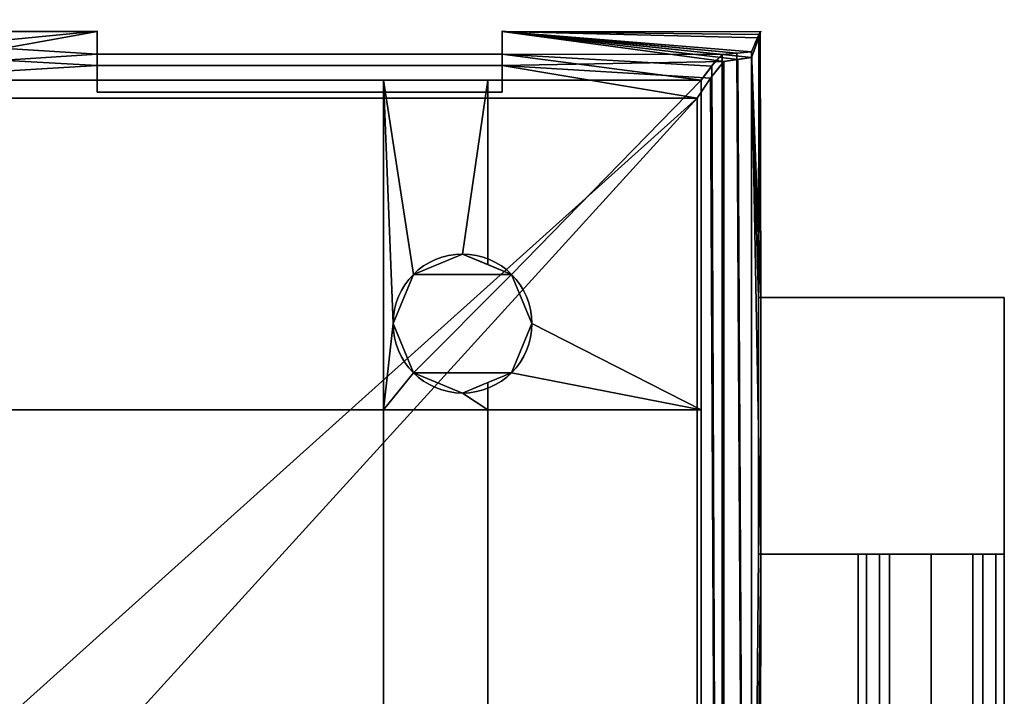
# Model space of a CAD drawing. Extents: x -271 to 271, y -255 to 247.
# Tile 21 of 21: x 87 to 271, y 120 to 247. Entities that reach past the tile are written whole.
import ezdxf

# ---------------------------------------------------------------- set-up
doc = ezdxf.new("R2010")
doc.units = 0
doc.header["$MEASUREMENT"] = 0
doc.layers.add('1', color=7, linetype='Continuous')

# ---------------------------------------------------------------- blocks, each defined once
blk = doc.blocks.new('UG_SURFACE_011')
at = {"layer": '1', "color": 253, "linetype": 'Continuous'}
for points in [[(224.10199, -251.294732, -98.299347), (218.58938, -237.39329, -101.176269), (218.58938, 240.373701, -101.176269), (221.344426, 240.628362, -99.738464)], [(221.344426, 240.628362, -99.738464), (224.10199, 240.875468, -98.299347), (224.10199, -251.294732, -98.299347)]]:
    blk.add_3dface(points, dxfattribs=at)
blk = doc.blocks.new('UG_SURFACE_028')
at = {"layer": '1', "color": 253, "linetype": 'Continuous'}
for points in [[(224.10199, -241.331294, 0.544513), (224.10199, 239.794388, 0.544513), (221.507773, 239.440739, 2.357716)], [(221.507773, 239.440739, 2.357716), (218.916968, 239.07508, 4.168534), (218.916968, -236.539021, 4.168534), (224.10199, -241.331294, 0.544513)]]:
    blk.add_3dface(points, dxfattribs=at)
blk = doc.blocks.new('UG_SURFACE_034')
at = {"layer": '1', "color": 253, "linetype": 'Continuous'}
for points in [[(271.376163, 146.82743, -38.867109), (271.376163, 146.82743, -53.71384), (271.376163, 194.89789, -53.71384), (271.376163, 194.89789, -24.534229)], [(271.376163, 194.89789, -24.534229), (271.376163, 146.82743, -24.534229), (271.376163, 146.82743, -38.867109)]]:
    blk.add_3dface(points, dxfattribs=at)
blk = doc.blocks.new('UG_SURFACE_049')
at = {"layer": '1', "color": 253, "linetype": 'Continuous'}
blk.add_3dface([(225.800633, 146.82743, -53.71384), (225.800633, 194.89789, -53.71384), (271.376163, 194.89789, -53.71384), (271.376163, 146.82743, -53.71384)], dxfattribs=at)
blk = doc.blocks.new('UG_SURFACE_053')
at = {"layer": '1', "color": 253, "linetype": 'Continuous'}
blk.add_3dface([(101.643957, 233.309686, 7.879355), (177.41625, 233.309686, 7.879355), (177.41625, 233.309686, -101.08003), (101.643957, 233.309686, -101.08003)], dxfattribs=at)
blk = doc.blocks.new('UG_SURFACE_058')
at = {"layer": '1', "color": 253, "linetype": 'Continuous'}
for points in [[(213.937938, 232.157499, 30.999999), (-213.937938, 232.157499, 30.999999), (-28.28427, 28.28427, 30.999999), (0, 39.999999, 30.999999)], [(0, 39.999999, 30.999999), (28.284272, 28.28427, 30.999999), (213.937938, 232.157499, 30.999999)], [(28.284272, 28.28427, 30.999999), (39.999999, 0, 30.999999), (213.937938, -230.826914, 30.999999), (213.937938, 232.157499, 30.999999)]]:
    blk.add_3dface(points, dxfattribs=at)
blk = doc.blocks.new('UG_SURFACE_062')
at = {"layer": '1', "color": 253, "linetype": 'Continuous'}
for points in [[(225.750282, 194.89789, -39.121989), (225.401327, 194.89789, -24.534229), (271.376163, 194.89789, -24.534229)], [(271.376163, 194.89789, -24.534229), (271.376163, 194.89789, -53.71384), (225.800633, 194.89789, -53.71384), (225.750282, 194.89789, -39.121989)]]:
    blk.add_3dface(points, dxfattribs=at)
blk = doc.blocks.new('UG_SURFACE_070')
at = {"layer": '1', "color": 253, "linetype": 'Continuous'}
blk.add_3dface([(177.41625, 233.309686, 7.879355), (101.643957, 233.309686, 7.879355), (101.643957, 238.28657, 7.879355), (177.41625, 238.28657, 7.879355)], dxfattribs=at)
blk = doc.blocks.new('UG_SURFACE_080')
at = {"layer": '1', "color": 253, "linetype": 'Continuous'}
blk.add_3dface([(225.401327, 194.89789, -24.534229), (225.401327, 146.82743, -24.534229), (271.376163, 146.82743, -24.534229), (271.376163, 194.89789, -24.534229)], dxfattribs=at)
blk = doc.blocks.new('UG_SURFACE_088')
at = {"layer": '1', "color": 253, "linetype": 'Continuous'}
for points in [[(177.41625, 244.718984, -46.496425), (177.41625, 240.391001, -101.08003), (177.41625, 233.309686, -101.08003)], [(177.41625, 233.309686, -101.08003), (177.41625, 233.309686, 7.879355), (177.41625, 238.28657, 7.879355), (177.41625, 244.718984, -46.496425)]]:
    blk.add_3dface(points, dxfattribs=at)
blk = doc.blocks.new('UG_SURFACE_098')
at = {"layer": '1', "color": 253, "linetype": 'Continuous'}
for points in [[(244.030908, -146.82743, -38.867109), (245.622694, -146.82743, -35.024185), (245.622694, 146.82743, -35.024185), (244.030908, 146.82743, -38.867109)], [(244.030908, 146.82743, -38.867109), (248.03552, 146.82743, -48.53512), (248.03552, -146.82743, -48.53512), (244.030908, -146.82743, -38.867109)], [(248.03552, 146.82743, -29.199094), (245.622694, 146.82743, -35.024185), (245.622694, -146.82743, -35.024185), (248.03552, -146.82743, -29.199094)], [(248.03552, -146.82743, -29.199094), (257.703543, -146.82743, -25.194472), (257.703543, 146.82743, -25.194472), (248.03552, 146.82743, -29.199094)], [(248.03552, 146.82743, -48.53512), (249.920681, 146.82743, -49.315978), (249.920681, -146.82743, -49.315978), (248.03552, -146.82743, -48.53512)], [(257.703543, -146.82743, -52.539743), (249.920681, -146.82743, -49.315978), (249.920681, 146.82743, -49.315978), (257.703543, 146.82743, -52.539743)], [(257.703543, 146.82743, -52.539743), (265.486389, 146.82743, -49.315978), (265.486389, -146.82743, -49.315978), (257.703543, -146.82743, -52.539743)], [(267.371565, 146.82743, -29.199094), (257.703543, 146.82743, -25.194472), (257.703543, -146.82743, -25.194472), (267.371565, -146.82743, -29.199094)], [(267.371565, -146.82743, -48.53512), (265.486389, -146.82743, -49.315978), (265.486389, 146.82743, -49.315978), (267.371565, 146.82743, -48.53512)], [(267.371565, -146.82743, -29.199094), (269.784391, -146.82743, -35.024185), (269.784391, 146.82743, -35.024185), (267.371565, 146.82743, -29.199094)], [(271.376163, -146.82743, -38.867109), (267.371565, -146.82743, -48.53512), (267.371565, 146.82743, -48.53512), (271.376163, 146.82743, -38.867109)], [(271.376163, 146.82743, -38.867109), (269.784391, 146.82743, -35.024185), (269.784391, -146.82743, -35.024185), (271.376163, -146.82743, -38.867109)]]:
    blk.add_3dface(points, dxfattribs=at)
blk = doc.blocks.new('UG_SURFACE_105')
at = {"layer": '1', "color": 253, "linetype": 'Continuous'}
for points in [[(160.80761, 199.19239, -136.999995), (170.000002, 202.999994, -136.999995), (179.192394, 199.19239, -136.999995)], [(179.192394, 199.19239, -136.999995), (160.80761, 180.807605, -136.999995), (157.000005, 189.999998, -136.999995), (160.80761, 199.19239, -136.999995)], [(160.80761, 180.807605, -136.999995), (179.192394, 199.19239, -136.999995), (182.999998, 189.999998, -136.999995), (179.192394, 180.807605, -136.999995)], [(179.192394, 180.807605, -136.999995), (170.000002, 177.000001, -136.999995), (160.80761, 180.807605, -136.999995)]]:
    blk.add_3dface(points, dxfattribs=at)
blk = doc.blocks.new('UG_SURFACE_107')
at = {"layer": '1', "color": 253, "linetype": 'Continuous'}
blk.add_3dface([(101.643957, 233.309686, -101.08003), (177.41625, 233.309686, -101.08003), (177.41625, 240.391001, -101.08003), (101.643957, 240.391001, -101.08003)], dxfattribs=at)
blk = doc.blocks.new('UG_SURFACE_110')
at = {"layer": '1', "color": 253, "linetype": 'Continuous'}
for points in [[(218.690276, -234.923542, 5.390187), (218.916968, 239.07508, 4.168534), (216.411486, 235.950112, 17.67033)], [(218.690276, -234.923542, 5.390187), (218.916968, -236.539021, 4.168534), (218.916968, 239.07508, 4.168534)], [(216.411486, 235.950112, 17.67033), (213.937938, 232.157499, 30.999999), (213.937938, -230.826914, 30.999999), (218.690276, -234.923542, 5.390187)]]:
    blk.add_3dface(points, dxfattribs=at)
blk = doc.blocks.new('UG_SURFACE_112')
at = {"layer": '1', "color": 253, "linetype": 'Continuous'}
for points in [[(225.800633, 194.89789, -53.71384), (224.10199, 240.875468, -98.299347), (225.704715, 244.603485, -61.532613)], [(225.415558, 243.467018, -24.954366), (224.10199, 239.794388, 0.544513), (225.401327, 194.89789, -24.534229)], [(225.415558, 243.467018, -24.954366), (225.401327, 194.89789, -24.534229), (225.800633, 194.89789, -53.71384)], [(225.800633, 194.89789, -53.71384), (225.704715, 244.603485, -61.532613), (225.415558, 243.467018, -24.954366)], [(224.10199, -5.209629, -98.299347), (224.10199, 240.875468, -98.299347), (225.800633, 146.82743, -53.71384)], [(224.10199, 240.875468, -98.299347), (225.800633, 194.89789, -53.71384), (225.800633, 146.82743, -53.71384)], [(225.401327, 146.82743, -24.534229), (225.401327, 194.89789, -24.534229), (224.10199, 239.794388, 0.544513), (224.10199, -0.768453, 0.544513)], [(224.10199, -0.768453, 0.544513), (225.401327, -146.82743, -24.534229), (225.800633, 146.82743, -53.71384)], [(225.800633, 146.82743, -53.71384), (225.401327, 146.82743, -24.534229), (224.10199, -0.768453, 0.544513)], [(224.10199, -5.209629, -98.299347), (225.800633, 146.82743, -53.71384), (225.401327, -146.82743, -24.534229)]]:
    blk.add_3dface(points, dxfattribs=at)
blk = doc.blocks.new('UG_SURFACE_122')
at = {"layer": '1', "color": 253, "linetype": 'Continuous'}
for points in [[(170.000002, 202.999994, -136.999995), (160.80761, 199.19239, -136.999995), (160.80761, 199.19239, -123.000003), (170.000002, 202.999994, -123.000003)], [(170.000002, 202.999994, -123.000003), (173.653871, 201.486513, -123.000003), (173.653871, 201.486513, -136.999995), (170.000002, 202.999994, -136.999995)], [(179.192394, 199.19239, -136.999995), (173.653871, 201.486513, -136.999995), (173.653871, 201.486513, -123.000003), (179.192394, 199.19239, -123.000003)], [(160.80761, 199.19239, -136.999995), (160.065174, 197.399974, -136.999995), (160.065174, 197.399974, -123.000003), (160.80761, 199.19239, -123.000003)], [(179.192394, 199.19239, -123.000003), (182.999998, 189.999998, -123.000003), (182.999998, 189.999998, -136.999995), (179.192394, 199.19239, -136.999995)], [(157.000005, 189.999998, -123.000003), (160.065174, 197.399974, -123.000003), (160.065174, 197.399974, -136.999995), (157.000005, 189.999998, -136.999995)], [(157.000005, 189.999998, -136.999995), (160.065174, 182.600021, -136.999995), (160.065174, 182.600021, -123.000003), (157.000005, 189.999998, -123.000003)], [(179.192394, 180.807605, -136.999995), (182.999998, 189.999998, -136.999995), (182.999998, 189.999998, -123.000003), (179.192394, 180.807605, -123.000003)], [(160.80761, 180.807605, -123.000003), (160.065174, 182.600021, -123.000003), (160.065174, 182.600021, -136.999995), (160.80761, 180.807605, -136.999995)], [(170.000002, 177.000001, -123.000003), (160.80761, 180.807605, -123.000003), (160.80761, 180.807605, -136.999995), (170.000002, 177.000001, -136.999995)], [(179.192394, 180.807605, -123.000003), (173.653871, 178.513482, -123.000003), (173.653871, 178.513482, -136.999995), (179.192394, 180.807605, -136.999995)], [(170.000002, 177.000001, -136.999995), (173.653871, 178.513482, -136.999995), (173.653871, 178.513482, -123.000003), (170.000002, 177.000001, -123.000003)]]:
    blk.add_3dface(points, dxfattribs=at)
blk = doc.blocks.new('UG_SURFACE_124')
at = {"layer": '1', "color": 253, "linetype": 'Continuous'}
for points in [[(101.643957, 244.718984, -46.496425), (101.643957, 238.28657, 7.879355), (101.643957, 233.309686, 7.879355), (101.643957, 233.309686, -101.08003)], [(101.643957, 233.309686, -101.08003), (101.643957, 240.391001, -101.08003), (101.643957, 244.718984, -46.496425)]]:
    blk.add_3dface(points, dxfattribs=at)
blk = doc.blocks.new('UG_SURFACE_128')
at = {"layer": '1', "color": 253, "linetype": 'Continuous'}
for points in [[(244.030908, 146.82743, -38.867109), (248.03552, 146.82743, -29.199094), (225.401327, 146.82743, -24.534229), (225.750282, 146.82743, -39.121989)], [(257.703543, 146.82743, -25.194472), (271.376163, 146.82743, -24.534229), (225.401327, 146.82743, -24.534229)], [(225.401327, 146.82743, -24.534229), (248.03552, 146.82743, -29.199094), (257.703543, 146.82743, -25.194472)], [(225.750282, 146.82743, -39.121989), (225.800633, 146.82743, -53.71384), (248.03552, 146.82743, -48.53512), (244.030908, 146.82743, -38.867109)], [(257.703543, 146.82743, -52.539743), (248.03552, 146.82743, -48.53512), (225.800633, 146.82743, -53.71384)], [(225.800633, 146.82743, -53.71384), (271.376163, 146.82743, -53.71384), (257.703543, 146.82743, -52.539743)], [(267.371565, 146.82743, -48.53512), (257.703543, 146.82743, -52.539743), (271.376163, 146.82743, -53.71384)], [(271.376163, 146.82743, -24.534229), (257.703543, 146.82743, -25.194472), (267.371565, 146.82743, -29.199094)], [(267.371565, 146.82743, -29.199094), (271.376163, 146.82743, -38.867109), (271.376163, 146.82743, -24.534229)], [(271.376163, 146.82743, -53.71384), (271.376163, 146.82743, -38.867109), (267.371565, 146.82743, -48.53512)]]:
    blk.add_3dface(points, dxfattribs=at)
blk = doc.blocks.new('UG_SURFACE_142')
at = {"layer": '1', "color": 253, "linetype": 'Continuous'}
for points in [[(79.999998, 235.538274, -123.000003), (155.249998, 235.538274, -123.000003), (155.249998, 173.869029, -123.000003), (79.999998, 173.869029, -123.000003)], [(157.000005, 189.999998, -123.000003), (155.249998, 173.869029, -123.000003), (155.249998, 235.538274, -123.000003)], [(155.249998, 235.538274, -123.000003), (174.75, 235.538274, -123.000003), (170.000002, 202.999994, -123.000003), (160.80761, 199.19239, -123.000003)], [(155.249998, 235.538274, -123.000003), (160.80761, 199.19239, -123.000003), (157.000005, 189.999998, -123.000003)], [(174.75, 235.538274, -123.000003), (174.75, 201.03249, -123.000003), (170.000002, 202.999994, -123.000003)], [(179.192394, 199.19239, -123.000003), (174.75, 201.03249, -123.000003), (174.75, 235.538274, -123.000003), (214.674816, 235.538274, -123.000003)], [(214.674816, 235.538274, -123.000003), (214.674816, 173.869029, -123.000003), (182.999998, 189.999998, -123.000003), (179.192394, 199.19239, -123.000003)], [(155.249998, 173.869029, -123.000003), (157.000005, 189.999998, -123.000003), (160.80761, 180.807605, -123.000003)], [(179.192394, 180.807605, -123.000003), (182.999998, 189.999998, -123.000003), (214.674816, 173.869029, -123.000003)], [(160.80761, 180.807605, -123.000003), (170.000002, 177.000001, -123.000003), (174.75, 173.869029, -123.000003), (155.249998, 173.869029, -123.000003)], [(214.674816, 173.869029, -123.000003), (174.75, 173.869029, -123.000003), (174.75, 178.967521, -123.000003), (179.192394, 180.807605, -123.000003)], [(170.000002, 177.000001, -123.000003), (174.75, 178.967521, -123.000003), (174.75, 173.869029, -123.000003)], [(79.999998, 173.869029, -123.000003), (155.249998, 173.869029, -123.000003), (155.249998, 88.619024, -123.000003), (79.999998, 88.619024, -123.000003)], [(155.249998, 173.869029, -123.000003), (174.75, 173.869029, -123.000003), (174.75, 88.619024, -123.000003), (155.249998, 88.619024, -123.000003)], [(174.75, 173.869029, -123.000003), (214.674816, 173.869029, -123.000003), (214.674816, 88.619024, -123.000003), (174.75, 88.619024, -123.000003)]]:
    blk.add_3dface(points, dxfattribs=at)
blk = doc.blocks.new('UG_SURFACE_156')
at = {"layer": '1', "color": 253, "linetype": 'Continuous'}
for points in [[(74.624382, 242.120251, -90.213463), (74.624382, 244.622499, -45.7571), (101.643957, 244.718984, -46.496425)], [(74.624382, 244.622499, -45.7571), (101.643957, 244.633049, -45.770049), (101.643957, 244.718984, -46.496425)], [(101.643957, 244.718984, -46.496425), (101.643957, 240.391001, -101.08003), (74.624382, 242.120251, -90.213463)], [(101.643957, 244.633049, -45.770049), (74.624382, 244.622499, -45.7571), (74.624382, 244.679585, -44.742867)], [(101.643957, 244.633049, -45.770049), (74.624382, 244.679585, -44.742867), (74.624382, 239.795804, 0.537079)], [(74.624382, 239.795804, 0.537079), (101.643957, 238.28657, 7.879355), (101.643957, 244.633049, -45.770049)], [(177.41625, 244.718984, -46.496425), (177.41625, 244.633049, -45.770049), (221.344426, 240.628362, -99.738464)], [(221.344426, 240.628362, -99.738464), (218.58938, 240.373701, -101.176269), (177.41625, 244.718984, -46.496425)], [(177.41625, 240.391001, -101.08003), (177.41625, 244.718984, -46.496425), (218.58938, 240.373701, -101.176269)], [(225.415558, 243.467018, -24.954366), (225.580186, 244.114071, -45.780003), (177.41625, 244.633049, -45.770049)], [(218.916968, 239.07508, 4.168534), (177.41625, 244.633049, -45.770049), (177.41625, 238.28657, 7.879355)], [(177.41625, 244.633049, -45.770049), (218.916968, 239.07508, 4.168534), (221.507773, 239.440739, 2.357716)], [(224.10199, 239.794388, 0.544513), (225.415558, 243.467018, -24.954366), (177.41625, 244.633049, -45.770049)], [(177.41625, 244.633049, -45.770049), (221.507773, 239.440739, 2.357716), (224.10199, 239.794388, 0.544513)], [(224.10199, 240.875468, -98.299347), (221.344426, 240.628362, -99.738464), (177.41625, 244.633049, -45.770049)], [(177.41625, 244.633049, -45.770049), (225.580186, 244.114071, -45.780003), (225.704715, 244.603485, -61.532613)], [(177.41625, 244.633049, -45.770049), (225.704715, 244.603485, -61.532613), (224.10199, 240.875468, -98.299347)], [(74.624382, 242.120251, -90.213463), (101.643957, 240.391001, -101.08003), (26.834352, 235.538274, -123.000003)], [(0, 232.157499, 30.999999), (101.643957, 238.28657, 7.879355), (74.624382, 239.795804, 0.537079)], [(101.643957, 240.391001, -101.08003), (177.41625, 240.391001, -101.08003), (214.674816, 235.538274, -123.000003), (26.834352, 235.538274, -123.000003)], [(216.623396, 238.174975, -112.136655), (214.674816, 235.538274, -123.000003), (177.41625, 240.391001, -101.08003)], [(218.58938, 240.373701, -101.176269), (216.623396, 238.174975, -112.136655), (177.41625, 240.391001, -101.08003)], [(177.41625, 238.28657, 7.879355), (101.643957, 238.28657, 7.879355), (0, 232.157499, 30.999999), (213.937938, 232.157499, 30.999999)], [(177.41625, 238.28657, 7.879355), (216.411486, 235.950112, 17.67033), (218.916968, 239.07508, 4.168534)], [(177.41625, 238.28657, 7.879355), (213.937938, 232.157499, 30.999999), (216.411486, 235.950112, 17.67033)]]:
    blk.add_3dface(points, dxfattribs=at)
blk = doc.blocks.new('UG_SURFACE_194')
at = {"layer": '1', "color": 253, "linetype": 'Continuous'}
for points in [[(216.623396, 238.174975, -112.136655), (218.58938, 240.373701, -101.176269), (218.58938, -237.39329, -101.176269)], [(218.58938, -237.39329, -101.176269), (214.674816, -233.820006, -123.000003), (214.674816, 235.538274, -123.000003), (216.623396, 238.174975, -112.136655)]]:
    blk.add_3dface(points, dxfattribs=at)

msp = doc.modelspace()

# ---------------------------------------------------------------- linework, layer by layer
at = {"layer": '1', "color": 43, "linetype": 'Continuous'}
for p, q in [((101.64, 233.31, -101.08), (101.64, 240.39, -101.08)), ((101.64, 240.39, -101.08), (177.42, 240.39, -101.08)), ((177.42, 233.31, -101.08), (177.42, 240.39, -101.08)), ((218.59, -237.39, -101.18), (218.59, 240.37, -101.18)), ((224.1, -251.29, -98.3), (224.1, 240.88, -98.3)), ((224.1, -241.33, 0.54), (224.1, 239.79, 0.54)), ((101.64, 233.31, 7.88), (101.64, 238.29, 7.88)), ((177.42, 238.29, 7.88), (101.64, 238.29, 7.88)), ((177.42, 233.31, 7.88), (177.42, 238.29, 7.88)), ((218.92, -236.54, 4.17), (218.92, 239.08, 4.17)), ((214.67, -233.82, -123), (214.67, 235.54, -123)), ((213.94, 232.16, 31), (-213.94, 232.16, 31)), ((101.64, 233.31, -101.08), (177.42, 233.31, -101.08)), ((101.64, 233.31, 7.88), (101.64, 233.31, -101.08)), ((177.42, 233.31, 7.88), (101.64, 233.31, 7.88)), ((177.42, 233.31, -101.08), (177.42, 233.31, 7.88)), ((213.94, -230.83, 31), (213.94, 232.16, 31)), ((271.38, 194.9, -24.53), (225.4, 194.9, -24.53)), ((225.4, 194.9, -24.53), (225.4, 146.83, -24.53)), ((271.38, 194.9, -53.71), (225.8, 194.9, -53.71)), ((225.8, 146.83, -53.71), (225.8, 194.9, -53.71)), ((271.38, 146.83, -24.53), (271.38, 194.9, -24.53)), ((271.38, 194.9, -24.53), (271.38, 194.9, -53.71)), ((271.38, 194.9, -53.71), (271.38, 146.83, -53.71)), ((271.38, 146.83, -24.53), (225.4, 146.83, -24.53)), ((271.38, 146.83, -53.71), (225.8, 146.83, -53.71)), ((271.38, 146.83, -38.87), (271.38, 146.83, -24.53)), ((271.38, 146.83, -53.71), (271.38, 146.83, -38.87))]:
    msp.add_line(p, q, dxfattribs=at)
msp.add_circle((170, 190, -137), 13, dxfattribs=at)
at = {"layer": '1', "color": 43, "linetype": 'Continuous', "extrusion": (-8.03919e-11, 0, -1)}
msp.add_circle((-170, 190, 123), 13, dxfattribs=at)
at = {"layer": '1', "color": 43, "linetype": 'Continuous', "extrusion": (0, 1, 0)}
msp.add_circle((-257.7, -38.87, 146.83), 13.67, dxfattribs=at)
at = {"layer": '1', "color": 43, "linetype": 'Continuous', "extrusion": (-1, 0, 0)}
msp.add_arc((33.8, -51.88, -101.64), 278.57, 167.6135, 190.1736, dxfattribs=at)
at = {"layer": '1', "color": 43, "linetype": 'Continuous', "extrusion": (1, 0, 0)}
msp.add_arc((-33.8, -51.88, 177.42), 278.57, -10.1736, 12.3865, dxfattribs=at)
at = {"layer": '1', "color": 43, "linetype": 'Continuous', "extrusion": (0, -1, 0)}
msp.add_arc((-487.13, -48.88, -194.9), 712.95, -0.38868, 1.95671, dxfattribs=at)
at = {"layer": '1', "color": 43, "linetype": 'Continuous', "extrusion": (0, 1, 0)}
msp.add_arc((487.13, -48.88, 146.83), 712.95, 178.04329, 180.38868, dxfattribs=at)
at = {"layer": '1', "color": 43, "linetype": 'Continuous', "extrusion": (0.984291, 0, -0.176554)}
msp.add_ellipse((227.43, -33.8, -51.88), major_axis=(-49.97, 0, -278.57), ratio=0.984291, start_param=1.31262, end_param=1.392883, dxfattribs=at)
at = {"layer": '1', "color": 43, "linetype": 'Continuous', "extrusion": (0.462663, 0, -0.886534)}
msp.add_ellipse((313.06, -33.8, -51.88), major_axis=(-533.79, 0, -278.57), ratio=0.462663, start_param=1.392883, end_param=1.403366, dxfattribs=at)
at = {"layer": '1', "color": 43, "linetype": 'Continuous', "extrusion": (0.572879, 0, 0.81964)}
msp.add_ellipse((299.1, -33.8, -51.88), major_axis=(-398.56, 0, 278.57), ratio=0.572879, start_param=4.901693, end_param=4.914956, dxfattribs=at)
at = {"layer": '1', "color": 43, "linetype": 'Continuous', "extrusion": (0.983215, 0, 0.182452)}
msp.add_ellipse((229.32, -33.8, -51.88), major_axis=(-51.69, 0, 278.57), ratio=0.983215, start_param=4.914956, end_param=5.014464, dxfattribs=at)
at = {"layer": '1', "color": 43, "linetype": 'Continuous'}
for points, knots in [([(224.1, 240.88, -98.3), (225.25, 243.67, -81.79), (225.82, 244.93, -65.3), (225.82, 244.57, -32.36), (225.24, 242.94, -15.9), (224.1, 239.79, 0.54)], [0, 0, 0, 0, 0.5, 0.5, 1, 1, 1, 1]), ([(0, 235.54, -123), (8.94, 235.54, -123), (17.89, 235.54, -123), (26.83, 235.54, -123), (89.45, 235.54, -123), (152.06, 235.54, -123), (214.67, 235.54, -123)], [0, 0, 0, 0, 0.125, 0.125, 0.125, 1, 1, 1, 1])]:
    msp.add_open_spline(points, degree=3, knots=knots, dxfattribs=at)

# ---------------------------------------------------------------- block references
for name in ['UG_SURFACE_156', 'UG_SURFACE_124', 'UG_SURFACE_088', 'UG_SURFACE_112', 'UG_SURFACE_107', 'UG_SURFACE_194', 'UG_SURFACE_011', 'UG_SURFACE_028', 'UG_SURFACE_070', 'UG_SURFACE_110', 'UG_SURFACE_142', 'UG_SURFACE_058', 'UG_SURFACE_053', 'UG_SURFACE_105', 'UG_SURFACE_122', 'UG_SURFACE_062', 'UG_SURFACE_080', 'UG_SURFACE_049', 'UG_SURFACE_034', 'UG_SURFACE_128', 'UG_SURFACE_098']:
    msp.add_blockref(name, (0, 0))

doc.saveas('drawing.dxf')
